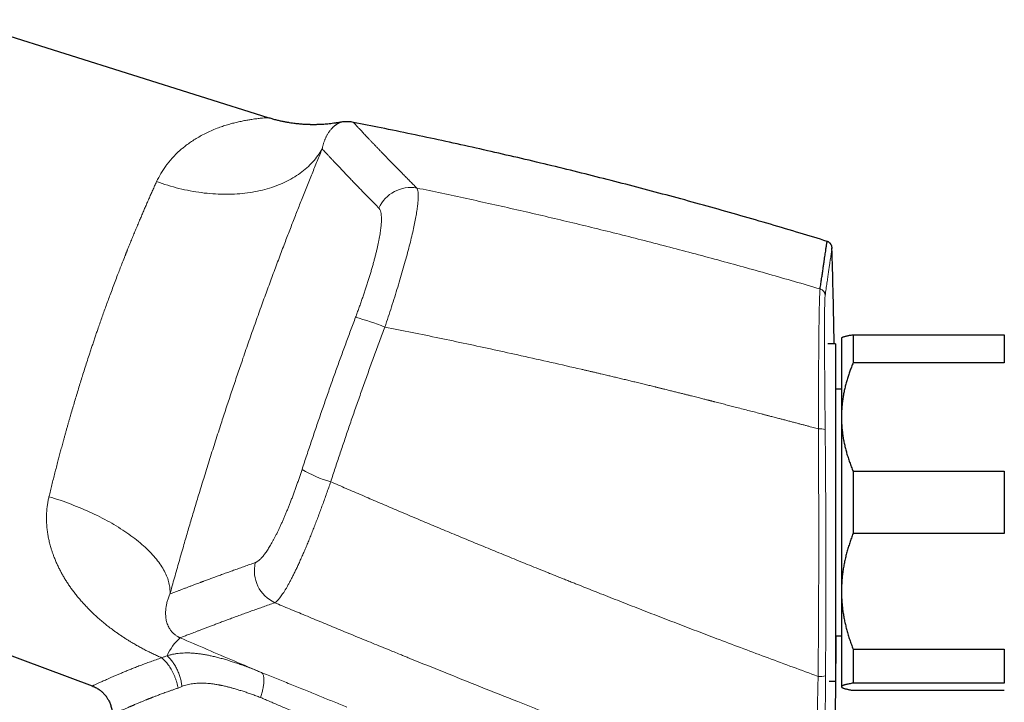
# Model space of a CAD drawing. Header units: millimetres. Extents: x 8 to 1269, y 12 to 684.
# Tile 8 of 51: x 315 to 400, y 617 to 675. Entities that reach past the tile are written whole.
import ezdxf

# ---------------------------------------------------------------- set-up
doc = ezdxf.new("R2010")
doc.units = ezdxf.units.MM

msp = doc.modelspace()

# ---------------------------------------------------------------- linework, layer by layer
at = {"color": 7, "linetype": 'Continuous', "lineweight": 30}
for p, q in [((336.379, 666.854), (309.657, 675.279)), ((385.697, 647.938), (385.673, 647.915)), ((385.673, 647.915), (385.673, 641.119)), ((386.673, 648.199), (386.673, 645.78)), ((386.673, 648.199), (399.673, 648.199)), ((399.673, 648.199), (399.673, 645.78)), ((385.173, 647.415), (384.488, 647.415)), ((385.173, 647.415), (384.488, 647.415)), ((385.173, 647.415), (385.173, 618.415)), ((399.673, 645.78), (386.673, 645.78)), ((385.673, 643.515), (385.173, 643.515)), ((385.673, 641.119), (385.673, 626.142)), ((386.673, 636.458), (386.673, 631.11)), ((386.673, 636.458), (399.673, 636.458)), ((399.673, 636.458), (399.673, 631.11)), ((399.673, 631.11), (386.673, 631.11)), ((293.507, 628.379), (321.263, 618.001)), ((385.673, 626.142), (385.673, 617.938)), ((385.173, 622.315), (385.673, 622.315)), ((386.673, 621.174), (399.673, 621.174)), ((386.673, 621.174), (386.673, 618.244)), ((399.673, 621.174), (399.673, 618.244)), ((384.625, 618.415), (385.173, 618.415)), ((384.625, 618.415), (385.173, 618.415)), ((385.673, 617.938), (385.673, 617.915)), ((399.673, 618.244), (386.673, 618.244)), ((385.673, 617.915), (385.697, 617.891)), ((386.673, 617.631), (399.673, 617.631))]:
    msp.add_line(p, q, dxfattribs=at)
at = {"color": 252, "linetype": 'Continuous', "lineweight": 0}
msp.add_line((328.641, 617.82), (328.976, 617.969), dxfattribs=at)
at = {"color": 252, "linetype": 'Continuous', "lineweight": 0, "flags": 128}
for points in [[(326.795, 661.36), (327.033, 661.275), (327.272, 661.194), (327.512, 661.116), (327.752, 661.041), (327.993, 660.97), (328.234, 660.902), (328.476, 660.837), (328.718, 660.775), (328.961, 660.718), (329.203, 660.663), (329.446, 660.612), (329.689, 660.565), (329.931, 660.521), (330.173, 660.48), (330.415, 660.443), (330.657, 660.41), (330.898, 660.38), (331.138, 660.354), (331.378, 660.331), (331.617, 660.312), (331.855, 660.297), (332.092, 660.285), (332.329, 660.277), (332.564, 660.272), (332.797, 660.271), (333.03, 660.273), (333.261, 660.28), (333.491, 660.29), (333.719, 660.303), (333.945, 660.32), (334.17, 660.341), (334.393, 660.365), (334.614, 660.393), (334.832, 660.424), (335.049, 660.459), (335.264, 660.497), (335.476, 660.539), (335.687, 660.585), (335.894, 660.634), (336.1, 660.686), (336.302, 660.742), (336.502, 660.802), (336.7, 660.865), (336.894, 660.931), (337.086, 661), (337.275, 661.073), (337.461, 661.149), (337.643, 661.229), (337.823, 661.312), (337.999, 661.398), (338.172, 661.487), (338.342, 661.579), (338.508, 661.675), (338.671, 661.773), (338.831, 661.875), (338.986, 661.979), (339.138, 662.087), (339.287, 662.197), (339.431, 662.311), (339.572, 662.427), (339.709, 662.546), (339.842, 662.668), (339.971, 662.792), (340.096, 662.919), (340.217, 663.049), (340.334, 663.181), (340.447, 663.316), (340.555, 663.453), (340.659, 663.593), (340.759, 663.735), (340.855, 663.879), (340.946, 664.026), (341.033, 664.175)], [(317.544, 634.272), (317.787, 634.197), (318.03, 634.121), (318.271, 634.042), (318.511, 633.962), (318.75, 633.88), (318.987, 633.795), (319.223, 633.709), (319.458, 633.621), (319.691, 633.531), (319.922, 633.439), (320.152, 633.346), (320.38, 633.251), (320.605, 633.154), (320.829, 633.055), (321.051, 632.955), (321.27, 632.853), (321.487, 632.75), (321.702, 632.645), (321.914, 632.539), (322.124, 632.431), (322.331, 632.322), (322.536, 632.212), (322.738, 632.1), (322.936, 631.988), (323.132, 631.874), (323.325, 631.758), (323.515, 631.642), (323.702, 631.525), (323.885, 631.406), (324.066, 631.287), (324.242, 631.166), (324.416, 631.045), (324.586, 630.923), (324.752, 630.8), (324.915, 630.676), (325.074, 630.552), (325.229, 630.427), (325.381, 630.302), (325.529, 630.175), (325.672, 630.049), (325.812, 629.922), (325.948, 629.794), (326.079, 629.666), (326.207, 629.538), (326.33, 629.41), (326.449, 629.281), (326.564, 629.152), (326.675, 629.023), (326.781, 628.894), (326.883, 628.765), (326.98, 628.636), (327.073, 628.507), (327.161, 628.378), (327.245, 628.25), (327.324, 628.122), (327.399, 627.993), (327.469, 627.866), (327.534, 627.738), (327.595, 627.611), (327.651, 627.485), (327.702, 627.359), (327.748, 627.234), (327.79, 627.109), (327.827, 626.985), (327.859, 626.862), (327.886, 626.739), (327.908, 626.617), (327.926, 626.496), (327.939, 626.376), (327.947, 626.257), (327.95, 626.139), (327.948, 626.022), (327.941, 625.906)]]:
    msp.add_lwpolyline(points, dxfattribs=at)
at = {"color": 252, "linetype": 'Continuous', "lineweight": 0}
for centre, radius, start, end in [((348.65, 657.822), 3.03, 80.18764, 155.32562), ((383.671, 651.557), 0.599, 1.53547, 73.83042), ((336.189, 622.797), 27.998, 68.57076, 74.00639), ((383.84, 638.598), 1.52, 73.42029, 95.82216), ((344.522, 645.362), 10.187, 239.16553, 254.28977), ((338.254, 627.922), 3.055, 167.01199, 244.82763), ((331.625, 618.93), 4.267, 131.14528, 156.94613), ((383.84, 620.373), 1.557, 263.53525, 287.26984)]:
    msp.add_arc(centre, radius, start, end, dxfattribs=at)
for points, knots in [([(336.379, 666.854), (336.371, 666.854), (336.356, 666.854), (336.236, 666.848), (336.045, 666.836), (335.775, 666.811), (335.426, 666.772), (335.035, 666.72), (334.637, 666.657), (334.254, 666.585), (333.851, 666.499), (333.425, 666.402), (332.996, 666.284), (332.561, 666.148), (332.095, 665.984), (331.607, 665.789), (331.113, 665.563), (330.648, 665.325), (330.214, 665.076), (329.812, 664.822), (329.443, 664.564), (329.128, 664.322), (328.859, 664.095), (328.626, 663.885), (328.403, 663.668), (328.19, 663.446), (327.987, 663.218), (327.795, 662.985), (327.51, 662.614), (327.157, 662.092), (326.914, 661.6), (326.795, 661.36)], [0, 0, 0, 0, 0.035379, 0.072827, 0.112437, 0.154396, 0.198862, 0.245966, 0.282217, 0.318535, 0.354933, 0.391453, 0.427989, 0.464475, 0.500911, 0.544046, 0.584869, 0.623388, 0.659614, 0.693556, 0.725229, 0.754647, 0.776484, 0.797907, 0.818923, 0.83954, 0.859767, 0.879613, 0.899088, 0.950797, 1, 1, 1, 1]), ([(342.605, 666.46), (342.605, 666.46), (342.604, 666.46), (342.595, 666.456), (342.582, 666.451), (342.563, 666.443), (342.539, 666.432), (342.513, 666.42), (342.485, 666.406), (342.465, 666.396), (342.451, 666.389), (342.444, 666.385), (342.437, 666.382), (342.43, 666.378), (342.423, 666.374), (342.416, 666.37), (342.398, 666.36), (342.367, 666.343), (342.323, 666.316), (342.276, 666.287), (342.228, 666.254), (342.178, 666.218), (342.124, 666.177), (342.073, 666.135), (342.023, 666.092), (341.977, 666.05), (341.931, 666.005), (341.885, 665.957), (341.83, 665.898), (341.766, 665.824), (341.694, 665.734), (341.622, 665.636), (341.553, 665.533), (341.506, 665.455), (341.479, 665.408), (341.472, 665.396), (341.464, 665.383), (341.457, 665.37), (341.449, 665.356), (341.441, 665.34), (341.417, 665.297), (341.38, 665.225), (341.332, 665.124), (341.287, 665.023), (341.246, 664.923), (341.208, 664.821), (341.172, 664.717), (341.139, 664.611), (341.108, 664.504), (341.08, 664.396), (341.055, 664.287), (341.04, 664.212), (341.032, 664.175)], [0, 0, 0, 0, 0.0274611, 0.0554138, 0.0838377, 0.1127349, 0.1421073, 0.1719569, 0.1943295, 0.2169646, 0.222082, 0.2272128, 0.2323569, 0.2375142, 0.2426848, 0.2478687, 0.2526506, 0.2810795, 0.3100524, 0.3368645, 0.3641278, 0.3918433, 0.4200116, 0.4486334, 0.4714405, 0.4945282, 0.5173296, 0.5398313, 0.5621517, 0.5972877, 0.6319651, 0.6661839, 0.6999441, 0.7327694, 0.7364261, 0.7400771, 0.7437225, 0.7473623, 0.751204, 0.755569, 0.7599168, 0.7867024, 0.8128182, 0.8359784, 0.858585, 0.8806377, 0.9021365, 0.9230813, 0.9431127, 0.9626097, 0.9815721, 1, 1, 1, 1]), ([(343.718, 666.452), (343.718, 666.451), (343.719, 666.45), (343.733, 666.435), (343.757, 666.408), (343.792, 666.371), (343.836, 666.322), (343.891, 666.263), (343.956, 666.192), (344.031, 666.111), (344.116, 666.019), (344.211, 665.918), (344.315, 665.806), (344.429, 665.684), (344.553, 665.551), (344.689, 665.406), (344.837, 665.25), (344.995, 665.083), (345.163, 664.905), (345.343, 664.717), (345.532, 664.519), (345.724, 664.318), (345.917, 664.117), (346.11, 663.917), (346.311, 663.709), (346.52, 663.494), (346.737, 663.27), (346.963, 663.039), (347.196, 662.8), (347.442, 662.549), (347.702, 662.285), (347.975, 662.008), (348.257, 661.722), (348.55, 661.427), (348.852, 661.123), (349.062, 660.913), (349.167, 660.808)], [0, 0, 0, 0, 0.027135, 0.0581, 0.089068, 0.12004, 0.150947, 0.181856, 0.212767, 0.24368, 0.274595, 0.304959, 0.335325, 0.365692, 0.396061, 0.427051, 0.458042, 0.489034, 0.519984, 0.550918, 0.581859, 0.612808, 0.639894, 0.666984, 0.694078, 0.721176, 0.748277, 0.775232, 0.802218, 0.829246, 0.857603, 0.886003, 0.914444, 0.942925, 0.971444, 1, 1, 1, 1]), ([(341.033, 664.175), (340.962, 664.002), (340.819, 663.657), (340.601, 663.127), (340.381, 662.589), (340.159, 662.043), (339.935, 661.488), (339.709, 660.924), (339.48, 660.352), (339.257, 659.791), (339.04, 659.241), (338.83, 658.705), (338.617, 658.162), (338.404, 657.612), (338.188, 657.055), (337.972, 656.491), (337.745, 655.897), (337.508, 655.274), (337.262, 654.621), (337.016, 653.963), (336.769, 653.299), (336.521, 652.629), (336.274, 651.954), (336.025, 651.272), (335.772, 650.574), (335.516, 649.859), (335.255, 649.13), (334.996, 648.396), (334.737, 647.659), (334.479, 646.918), (334.233, 646.209), (334.001, 645.533), (333.782, 644.891), (333.564, 644.247), (333.346, 643.601), (333.131, 642.958), (332.918, 642.317), (332.707, 641.677), (332.497, 641.037), (332.275, 640.357), (332.042, 639.637), (331.799, 638.876), (331.557, 638.117), (331.318, 637.359), (331.081, 636.601), (330.858, 635.881), (330.647, 635.198), (330.45, 634.553), (330.256, 633.912), (330.063, 633.273), (329.874, 632.641), (329.688, 632.016), (329.506, 631.398), (329.325, 630.781), (329.135, 630.127), (328.936, 629.437), (328.729, 628.716), (328.527, 628.002), (328.328, 627.296), (328.132, 626.596), (328.005, 626.136), (327.941, 625.906)], [0, 0, 0, 0, 0.017696, 0.035324, 0.052891, 0.070408, 0.08788, 0.105318, 0.122729, 0.140122, 0.155732, 0.171339, 0.186951, 0.202573, 0.218211, 0.233871, 0.249559, 0.267136, 0.284671, 0.302175, 0.319654, 0.337118, 0.354576, 0.372035, 0.389558, 0.407887, 0.426184, 0.444457, 0.462716, 0.480971, 0.499231, 0.514875, 0.53051, 0.546143, 0.561781, 0.577428, 0.592811, 0.608215, 0.623646, 0.639052, 0.657371, 0.675679, 0.693983, 0.712294, 0.73062, 0.74897, 0.764728, 0.780462, 0.796176, 0.811878, 0.827571, 0.842983, 0.858398, 0.873822, 0.889387, 0.90788, 0.926338, 0.94477, 0.963184, 0.981591, 1, 1, 1, 1]), ([(341.032, 664.175), (341.075, 664.129), (341.16, 664.036), (341.305, 663.879), (341.462, 663.709), (341.633, 663.525), (341.817, 663.328), (342.011, 663.121), (342.214, 662.905), (342.426, 662.681), (342.649, 662.445), (342.884, 662.197), (343.132, 661.937), (343.392, 661.665), (343.664, 661.381), (343.949, 661.085), (344.247, 660.777), (344.554, 660.46), (344.873, 660.133), (345.201, 659.796), (345.541, 659.449), (345.778, 659.207), (345.897, 659.087)], [0, 0, 0, 0, 0.052271, 0.104545, 0.15682, 0.209097, 0.261374, 0.313652, 0.362943, 0.412232, 0.461521, 0.510808, 0.560094, 0.609377, 0.658657, 0.707935, 0.757209, 0.80648, 0.854866, 0.903249, 0.951627, 1, 1, 1, 1]), ([(326.795, 661.36), (326.739, 661.237), (326.629, 660.994), (326.462, 660.622), (326.296, 660.249), (326.131, 659.876), (325.968, 659.505), (325.808, 659.135), (325.65, 658.769), (325.494, 658.404), (325.329, 658.018), (325.158, 657.61), (324.979, 657.182), (324.803, 656.758), (324.63, 656.338), (324.461, 655.922), (324.338, 655.616), (324.26, 655.422), (324.226, 655.338), (324.192, 655.253), (324.159, 655.168), (324.125, 655.083), (324.091, 654.999), (324.057, 654.914), (323.965, 654.681), (323.822, 654.317), (323.629, 653.821), (323.433, 653.314), (323.228, 652.777), (323.015, 652.21), (322.812, 651.664), (322.619, 651.14), (322.436, 650.639), (322.257, 650.139), (322.08, 649.642), (321.906, 649.148), (321.75, 648.698), (321.61, 648.291), (321.485, 647.925), (321.361, 647.556), (321.237, 647.186), (321.114, 646.813), (320.967, 646.366), (320.797, 645.843), (320.606, 645.245), (320.422, 644.663), (320.247, 644.1), (320.079, 643.555), (319.913, 643.007), (319.748, 642.457), (319.584, 641.904), (319.449, 641.442), (319.342, 641.071), (319.261, 640.791), (319.181, 640.51), (319.101, 640.228), (319.022, 639.946), (318.943, 639.663), (318.864, 639.379), (318.771, 639.041), (318.664, 638.648), (318.543, 638.201), (318.426, 637.761), (318.304, 637.3), (318.179, 636.819), (318.048, 636.31), (317.919, 635.8), (317.792, 635.29), (317.666, 634.779), (317.585, 634.441), (317.544, 634.272)], [0, 0, 0, 0, 0.0177283, 0.0351838, 0.0523665, 0.0692766, 0.0859141, 0.1019892, 0.1178015, 0.1333511, 0.148638, 0.1664942, 0.1839783, 0.2010906, 0.217831, 0.2341997, 0.2501969, 0.2534688, 0.2567354, 0.2599967, 0.2632528, 0.2665036, 0.2697492, 0.2729895, 0.2762245, 0.2964381, 0.3143106, 0.3320179, 0.3528826, 0.3735137, 0.3939115, 0.4119271, 0.4297572, 0.447402, 0.4648619, 0.4821371, 0.4992278, 0.5118169, 0.524457, 0.5371481, 0.5498903, 0.5626838, 0.5755286, 0.5958171, 0.6162331, 0.6367769, 0.6552282, 0.6737819, 0.6924385, 0.7111982, 0.7300612, 0.7490279, 0.7586211, 0.7682527, 0.7779227, 0.7876311, 0.7973779, 0.8071632, 0.8169871, 0.8268495, 0.8424254, 0.8580966, 0.8738634, 0.8889317, 0.9070053, 0.9252537, 0.9436772, 0.962276, 0.9810502, 1, 1, 1, 1]), ([(349.167, 660.808), (349.19, 660.764), (349.236, 660.675), (349.275, 660.466), (349.294, 660.204), (349.288, 659.884), (349.26, 659.509), (349.209, 659.08), (349.135, 658.598), (349.038, 658.064), (348.919, 657.48), (348.777, 656.849), (348.613, 656.172), (348.43, 655.456), (348.228, 654.706), (348.009, 653.927), (347.775, 653.122), (347.526, 652.295), (347.265, 651.452), (346.992, 650.595), (346.71, 649.73), (346.515, 649.15), (346.418, 648.86)], [0, 0, 0, 0, 0.049751, 0.099486, 0.149223, 0.198975, 0.248758, 0.298587, 0.348485, 0.398483, 0.448626, 0.49897, 0.54937, 0.599662, 0.649882, 0.700047, 0.750166, 0.800237, 0.850256, 0.900222, 0.950133, 1, 1, 1, 1]), ([(349.167, 660.808), (349.882, 660.659), (351.313, 660.362), (353.461, 659.9), (355.614, 659.427), (357.772, 658.941), (359.92, 658.445), (362.06, 657.94), (364.191, 657.426), (366.326, 656.898), (368.479, 656.355), (370.65, 655.795), (372.84, 655.218), (375.033, 654.628), (377.23, 654.025), (379.43, 653.408), (381.634, 652.778), (383.102, 652.348), (383.837, 652.132)], [0, 0, 0, 0, 0.061382, 0.12294, 0.184677, 0.246591, 0.308684, 0.369841, 0.431172, 0.492676, 0.554354, 0.61747, 0.680768, 0.744248, 0.80791, 0.871756, 0.935786, 1, 1, 1, 1]), ([(343.903, 649.712), (343.95, 649.838), (344.045, 650.09), (344.183, 650.468), (344.318, 650.846), (344.45, 651.222), (344.578, 651.593), (344.701, 651.959), (344.819, 652.318), (344.934, 652.674), (345.045, 653.028), (345.152, 653.379), (345.256, 653.726), (345.354, 654.066), (345.447, 654.4), (345.535, 654.725), (345.617, 655.041), (345.693, 655.346), (345.763, 655.642), (345.827, 655.929), (345.886, 656.209), (345.938, 656.479), (345.985, 656.738), (346.025, 656.986), (346.058, 657.221), (346.084, 657.441), (346.104, 657.648), (346.117, 657.844), (346.125, 658.028), (346.125, 658.2), (346.12, 658.36), (346.107, 658.506), (346.088, 658.639), (346.063, 658.758), (346.031, 658.862), (345.993, 658.952), (345.949, 659.028), (345.914, 659.067), (345.897, 659.087)], [0, 0, 0, 0, 0.0280865, 0.0561591, 0.084264, 0.1124474, 0.1405918, 0.1680809, 0.1955454, 0.2230284, 0.250573, 0.2786321, 0.3065989, 0.3345198, 0.3624419, 0.3905408, 0.4181602, 0.4456861, 0.4731658, 0.5006473, 0.5285978, 0.5565382, 0.584518, 0.6125865, 0.6405701, 0.667881, 0.6952029, 0.7225796, 0.7500543, 0.7779545, 0.8058206, 0.8336969, 0.8616274, 0.8897023, 0.9172881, 0.9448386, 0.9723954, 1, 1, 1, 1]), ([(384.269, 651.573), (384.296, 651.761), (384.351, 652.135), (384.425, 652.646), (384.494, 653.12), (384.557, 653.553), (384.614, 653.946), (384.665, 654.299), (384.711, 654.612), (384.749, 654.873), (384.78, 655.089), (384.806, 655.265), (384.827, 655.409), (384.842, 655.518), (384.854, 655.596), (384.861, 655.644), (384.864, 655.664), (384.865, 655.67), (384.865, 655.671), (384.865, 655.672), (384.865, 655.672), (384.865, 655.672), (384.865, 655.672), (384.865, 655.672), (384.865, 655.672), (384.865, 655.672), (384.865, 655.672), (384.865, 655.672)], [0, 0, 0, 0, 0.06995, 0.139901, 0.209852, 0.279803, 0.349755, 0.419706, 0.489658, 0.559611, 0.621169, 0.682727, 0.744286, 0.805844, 0.860015, 0.914187, 0.961858, 0.982833, 0.992062, 0.996123, 0.996654, 0.997186, 0.997718, 0.99825, 0.998781, 0.999313, 1, 1, 1, 1]), ([(383.685, 640.11), (383.686, 640.361), (383.688, 640.863), (383.69, 641.607), (383.693, 642.342), (383.696, 643.065), (383.699, 643.775), (383.703, 644.47), (383.707, 645.147), (383.711, 645.805), (383.716, 646.442), (383.72, 647.056), (383.726, 647.646), (383.731, 648.182), (383.737, 648.666), (383.742, 649.1), (383.748, 649.51), (383.754, 649.894), (383.761, 650.252), (383.768, 650.582), (383.775, 650.884), (383.783, 651.157), (383.791, 651.4), (383.8, 651.612), (383.808, 651.793), (383.818, 651.941), (383.827, 652.059), (383.834, 652.108), (383.837, 652.132)], [0, 0, 0, 0, 0.041799, 0.083521, 0.12518, 0.166789, 0.208358, 0.2499, 0.291427, 0.332953, 0.374495, 0.416073, 0.457711, 0.499439, 0.535239, 0.571014, 0.606769, 0.642508, 0.678235, 0.713951, 0.74966, 0.785366, 0.821074, 0.856791, 0.892527, 0.928295, 0.964112, 1, 1, 1, 1]), ([(384.273, 640.054), (384.272, 640.216), (384.269, 640.54), (384.264, 641.022), (384.259, 641.5), (384.255, 641.975), (384.251, 642.441), (384.247, 642.9), (384.243, 643.35), (384.24, 643.794), (384.236, 644.234), (384.233, 644.67), (384.23, 645.099), (384.227, 645.52), (384.225, 645.932), (384.223, 646.299), (384.221, 646.622), (384.22, 646.905), (384.219, 647.211), (384.218, 647.472), (384.218, 647.644), (384.217, 647.704), (384.217, 647.719), (384.217, 647.734), (384.217, 647.749), (384.217, 647.764), (384.217, 647.779), (384.217, 647.793), (384.217, 647.814), (384.217, 647.844), (384.217, 647.886), (384.217, 647.937), (384.217, 648.001), (384.217, 648.081), (384.217, 648.178), (384.216, 648.287), (384.216, 648.407), (384.216, 648.538), (384.216, 648.678), (384.216, 648.794), (384.217, 648.884), (384.217, 648.945), (384.217, 649.007), (384.217, 649.07), (384.217, 649.135), (384.217, 649.198), (384.217, 649.255), (384.218, 649.338), (384.218, 649.445), (384.219, 649.582), (384.22, 649.716), (384.22, 649.846), (384.221, 649.966), (384.222, 650.072), (384.223, 650.167), (384.224, 650.231), (384.224, 650.273), (384.225, 650.293), (384.225, 650.313), (384.225, 650.333), (384.225, 650.353), (384.226, 650.426), (384.228, 650.548), (384.231, 650.71), (384.234, 650.86), (384.237, 650.998), (384.241, 651.122), (384.245, 651.231), (384.249, 651.326), (384.254, 651.407), (384.259, 651.475), (384.264, 651.532), (384.267, 651.56), (384.269, 651.573)], [0, 0, 0, 0, 0.028163, 0.056287, 0.084378, 0.112439, 0.140474, 0.167987, 0.19548, 0.222957, 0.250421, 0.278349, 0.30627, 0.334189, 0.362111, 0.390042, 0.410534, 0.431037, 0.451554, 0.478663, 0.490604, 0.491777, 0.49295, 0.494124, 0.495297, 0.496471, 0.497644, 0.498818, 0.499992, 0.502652, 0.506002, 0.51004, 0.514766, 0.521667, 0.529649, 0.538713, 0.548858, 0.560082, 0.572386, 0.585769, 0.591208, 0.596808, 0.602567, 0.608486, 0.614565, 0.620803, 0.626574, 0.631117, 0.645071, 0.658536, 0.673242, 0.687317, 0.700762, 0.713575, 0.72433, 0.734598, 0.737206, 0.739781, 0.742323, 0.744831, 0.747306, 0.749747, 0.773082, 0.796414, 0.819743, 0.843073, 0.866407, 0.889747, 0.911762, 0.93379, 0.955836, 0.977904, 1, 1, 1, 1]), ([(339.301, 636.615), (339.435, 637.025), (339.704, 637.843), (340.114, 639.07), (340.529, 640.296), (340.949, 641.521), (341.375, 642.745), (341.797, 643.945), (342.215, 645.12), (342.63, 646.27), (343.05, 647.419), (343.474, 648.567), (343.76, 649.33), (343.903, 649.712)], [0, 0, 0, 0, 0.093409, 0.186776, 0.280108, 0.373416, 0.46671, 0.559998, 0.647958, 0.735931, 0.823923, 0.911944, 1, 1, 1, 1]), ([(346.418, 648.86), (346.264, 648.449), (345.958, 647.626), (345.504, 646.389), (345.054, 645.151), (344.61, 643.911), (344.172, 642.67), (343.746, 641.451), (343.334, 640.255), (342.934, 639.082), (342.539, 637.907), (342.149, 636.732), (341.892, 635.948), (341.764, 635.556)], [0, 0, 0, 0, 0.09339, 0.186739, 0.280057, 0.373355, 0.466642, 0.559929, 0.647894, 0.735875, 0.823881, 0.91192, 1, 1, 1, 1]), ([(346.418, 648.86), (347.2, 648.704), (348.765, 648.39), (351.112, 647.908), (353.457, 647.415), (355.802, 646.912), (358.225, 646.381), (360.725, 645.821), (362.537, 645.406), (363.584, 645.163), (363.867, 645.097), (364.151, 645.031), (364.434, 644.965), (364.717, 644.899), (364.988, 644.835), (365.242, 644.776), (365.526, 644.709), (365.86, 644.63), (366.255, 644.536), (366.668, 644.437), (367.085, 644.337), (367.505, 644.236), (367.927, 644.135), (368.364, 644.029), (368.797, 643.923), (369.225, 643.819), (369.53, 643.744), (369.733, 643.694), (369.833, 643.67), (369.944, 643.642), (370.058, 643.614), (370.171, 643.586), (370.282, 643.559), (370.392, 643.532), (370.592, 643.482), (370.877, 643.412), (371.24, 643.322), (371.584, 643.236), (371.91, 643.155), (372.215, 643.078), (372.5, 643.007), (372.765, 642.94), (373.012, 642.878), (373.242, 642.82), (373.455, 642.766), (373.651, 642.717), (373.828, 642.672), (373.986, 642.632), (374.115, 642.599), (374.218, 642.573), (374.299, 642.552), (374.356, 642.538), (374.396, 642.527), (374.437, 642.517), (374.493, 642.503), (374.564, 642.485), (374.634, 642.467), (374.704, 642.449), (374.913, 642.396), (375.258, 642.307), (375.736, 642.185), (376.201, 642.066), (376.695, 641.939), (377.215, 641.805), (377.758, 641.664), (378.282, 641.528), (378.674, 641.426), (378.935, 641.358), (379.06, 641.325), (379.173, 641.296), (379.283, 641.267), (379.402, 641.236), (379.542, 641.2), (379.701, 641.158), (379.883, 641.111), (380.08, 641.059), (380.263, 641.011), (380.43, 640.967), (380.578, 640.929), (380.732, 640.888), (380.892, 640.846), (381.058, 640.803), (381.228, 640.758), (381.394, 640.714), (381.606, 640.658), (381.859, 640.592), (382.155, 640.514), (382.441, 640.438), (382.718, 640.365), (382.984, 640.295), (383.233, 640.229), (383.465, 640.168), (383.614, 640.129), (383.685, 640.11)], [0, 0, 0, 0, 0.062658, 0.125333, 0.188024, 0.250733, 0.313459, 0.38248, 0.451525, 0.459121, 0.466718, 0.474315, 0.481912, 0.48951, 0.497108, 0.503723, 0.509899, 0.520005, 0.530601, 0.541688, 0.553266, 0.564192, 0.575522, 0.587257, 0.599394, 0.61041, 0.621738, 0.624, 0.626756, 0.62986, 0.632926, 0.635954, 0.638944, 0.641896, 0.64481, 0.655083, 0.664852, 0.674117, 0.682877, 0.691133, 0.69875, 0.705881, 0.712526, 0.718684, 0.724453, 0.729719, 0.734479, 0.738736, 0.742488, 0.744918, 0.747077, 0.748965, 0.74954, 0.75033, 0.752232, 0.754127, 0.756016, 0.757899, 0.759776, 0.772931, 0.78578, 0.798322, 0.810558, 0.825688, 0.84032, 0.854457, 0.868097, 0.872003, 0.875556, 0.878217, 0.881162, 0.884393, 0.887908, 0.892417, 0.897321, 0.902621, 0.908316, 0.912147, 0.916138, 0.920289, 0.9246, 0.929072, 0.933704, 0.93836, 0.942499, 0.950873, 0.958841, 0.966403, 0.974055, 0.981241, 0.98796, 0.994213, 1, 1, 1, 1]), ([(383.665, 618.827), (383.669, 619.271), (383.677, 620.16), (383.687, 621.495), (383.696, 622.829), (383.703, 624.164), (383.709, 625.491), (383.714, 626.81), (383.717, 628.121), (383.719, 629.432), (383.72, 630.753), (383.719, 632.082), (383.717, 633.42), (383.713, 634.758), (383.708, 636.096), (383.702, 637.434), (383.695, 638.773), (383.689, 639.664), (383.685, 640.11)], [0, 0, 0, 0, 0.062914, 0.12575, 0.188521, 0.251236, 0.313907, 0.375427, 0.436926, 0.498414, 0.559902, 0.622654, 0.685429, 0.748235, 0.811085, 0.873988, 0.936956, 1, 1, 1, 1]), ([(384.302, 618.887), (384.305, 619.329), (384.311, 620.213), (384.319, 621.54), (384.325, 622.868), (384.329, 624.195), (384.333, 625.515), (384.334, 626.827), (384.334, 628.131), (384.333, 629.435), (384.331, 630.748), (384.327, 632.07), (384.322, 633.401), (384.315, 634.732), (384.307, 636.063), (384.297, 637.394), (384.286, 638.724), (384.278, 639.611), (384.273, 640.054)], [0, 0, 0, 0, 0.062913, 0.125749, 0.188519, 0.251234, 0.313904, 0.375424, 0.436922, 0.498409, 0.559897, 0.62265, 0.685424, 0.748231, 0.811081, 0.873985, 0.936955, 1, 1, 1, 1]), ([(335.278, 628.609), (335.304, 628.619), (335.358, 628.64), (335.442, 628.688), (335.53, 628.749), (335.62, 628.822), (335.713, 628.907), (335.807, 629.005), (335.904, 629.113), (336.003, 629.233), (336.105, 629.367), (336.21, 629.512), (336.318, 629.671), (336.428, 629.841), (336.539, 630.023), (336.653, 630.216), (336.767, 630.419), (336.883, 630.632), (336.999, 630.855), (337.118, 631.089), (337.239, 631.334), (337.361, 631.591), (337.484, 631.858), (337.608, 632.133), (337.731, 632.414), (337.854, 632.701), (337.975, 632.993), (338.097, 633.293), (338.22, 633.6), (338.343, 633.916), (338.467, 634.24), (338.589, 634.569), (338.712, 634.903), (338.833, 635.241), (338.952, 635.581), (339.07, 635.923), (339.186, 636.267), (339.263, 636.499), (339.301, 636.615)], [0, 0, 0, 0, 0.028147, 0.056242, 0.084324, 0.112432, 0.140532, 0.168027, 0.195471, 0.2229, 0.25035, 0.278398, 0.306355, 0.334259, 0.362149, 0.390221, 0.417853, 0.445414, 0.472941, 0.500475, 0.528555, 0.556589, 0.584618, 0.612683, 0.640686, 0.668054, 0.695402, 0.722768, 0.750188, 0.77809, 0.80595, 0.833806, 0.861697, 0.889725, 0.917287, 0.944828, 0.972386, 1, 1, 1, 1]), ([(336.955, 625.158), (336.984, 625.177), (337.042, 625.215), (337.137, 625.297), (337.237, 625.399), (337.343, 625.52), (337.454, 625.661), (337.57, 625.822), (337.691, 626.001), (337.817, 626.2), (337.948, 626.418), (338.084, 626.654), (338.224, 626.908), (338.368, 627.181), (338.517, 627.472), (338.67, 627.781), (338.826, 628.107), (338.986, 628.45), (339.15, 628.81), (339.316, 629.184), (339.484, 629.572), (339.654, 629.972), (339.826, 630.386), (339.999, 630.81), (340.174, 631.246), (340.349, 631.693), (340.526, 632.148), (340.703, 632.613), (340.88, 633.087), (341.058, 633.568), (341.235, 634.056), (341.412, 634.551), (341.589, 635.051), (341.705, 635.388), (341.764, 635.556)], [0, 0, 0, 0, 0.03103, 0.062059, 0.093091, 0.12413, 0.155179, 0.186241, 0.21732, 0.24842, 0.279544, 0.310698, 0.341887, 0.373119, 0.404403, 0.435747, 0.467165, 0.498669, 0.530181, 0.56162, 0.592999, 0.62433, 0.655623, 0.686887, 0.718133, 0.749369, 0.780604, 0.811847, 0.843106, 0.874391, 0.905712, 0.937079, 0.968504, 1, 1, 1, 1]), ([(341.764, 635.556), (342.209, 635.363), (343.105, 634.974), (344.46, 634.389), (345.834, 633.8), (347.227, 633.206), (348.63, 632.611), (350.044, 632.016), (351.468, 631.419), (352.91, 630.819), (354.37, 630.214), (355.849, 629.606), (357.346, 628.994), (358.862, 628.378), (360.009, 627.915), (360.78, 627.605), (361.169, 627.448), (361.56, 627.292), (361.953, 627.135), (362.339, 626.98), (362.708, 626.833), (363.582, 626.485), (364.883, 625.969), (366.629, 625.281), (368.306, 624.626), (370, 623.968), (371.712, 623.308), (373.442, 622.646), (375.295, 621.941), (377.274, 621.195), (379.382, 620.406), (381.514, 619.616), (382.945, 619.09), (383.665, 618.827)], [0, 0, 0, 0, 0.0323252, 0.0650755, 0.0982503, 0.1318492, 0.1658716, 0.199698, 0.2339318, 0.2685723, 0.3036192, 0.3390717, 0.3749293, 0.4111914, 0.4478575, 0.4571399, 0.4664478, 0.4757811, 0.48514, 0.4945243, 0.503418, 0.5116124, 0.5569905, 0.5964735, 0.6363425, 0.6765968, 0.7172355, 0.7582581, 0.7996637, 0.8489541, 0.8987743, 0.9491234, 1, 1, 1, 1]), ([(327.237, 620.427), (327.115, 620.479), (326.87, 620.586), (326.507, 620.753), (326.146, 620.928), (325.788, 621.109), (325.432, 621.298), (325.083, 621.492), (324.765, 621.676), (324.48, 621.848), (324.221, 622.009), (323.964, 622.174), (323.71, 622.343), (323.458, 622.516), (323.209, 622.693), (322.927, 622.9), (322.614, 623.14), (322.273, 623.413), (321.94, 623.694), (321.614, 623.983), (321.298, 624.279), (320.998, 624.573), (320.716, 624.865), (320.448, 625.155), (320.189, 625.452), (319.939, 625.754), (319.704, 626.053), (319.485, 626.348), (319.281, 626.637), (319.087, 626.929), (318.902, 627.224), (318.726, 627.522), (318.558, 627.826), (318.396, 628.139), (318.242, 628.461), (318.098, 628.788), (317.992, 629.051), (317.919, 629.248), (317.872, 629.378), (317.827, 629.508), (317.784, 629.638), (317.743, 629.769), (317.676, 629.989), (317.592, 630.3), (317.502, 630.701), (317.446, 631.015), (317.413, 631.239), (317.395, 631.374), (317.379, 631.509), (317.366, 631.643), (317.354, 631.777), (317.345, 631.912), (317.333, 632.128), (317.326, 632.425), (317.335, 632.802), (317.36, 633.175), (317.404, 633.545), (317.463, 633.91), (317.517, 634.151), (317.544, 634.272)], [0, 0, 0, 0, 0.019731, 0.039544, 0.059461, 0.0795, 0.099683, 0.120028, 0.139868, 0.155359, 0.170923, 0.186567, 0.202297, 0.218123, 0.234051, 0.250087, 0.273127, 0.296286, 0.319584, 0.343039, 0.36667, 0.390002, 0.411801, 0.433639, 0.455532, 0.477491, 0.49953, 0.51966, 0.539691, 0.559633, 0.579495, 0.599288, 0.619023, 0.639264, 0.660065, 0.680688, 0.701145, 0.70914, 0.717113, 0.725065, 0.732995, 0.740906, 0.748798, 0.772866, 0.796596, 0.820017, 0.82784, 0.835633, 0.843396, 0.851131, 0.85884, 0.866522, 0.874181, 0.895828, 0.917161, 0.93821, 0.95901, 0.979595, 1, 1, 1, 1]), ([(327.941, 625.906), (328.007, 625.932), (328.139, 625.983), (328.355, 626.066), (328.584, 626.154), (328.827, 626.247), (329.084, 626.345), (329.345, 626.445), (329.608, 626.544), (329.871, 626.643), (330.114, 626.735), (330.333, 626.817), (330.476, 626.871), (330.57, 626.906), (330.615, 626.922), (330.659, 626.939), (330.704, 626.956), (330.749, 626.972), (330.794, 626.989), (330.935, 627.042), (331.178, 627.132), (331.534, 627.263), (331.903, 627.399), (332.288, 627.54), (332.689, 627.686), (333.096, 627.833), (333.51, 627.982), (333.93, 628.132), (334.365, 628.287), (334.813, 628.445), (335.122, 628.554), (335.278, 628.609)], [0, 0, 0, 0, 0.045826, 0.091819, 0.137981, 0.184315, 0.230822, 0.277504, 0.318731, 0.360097, 0.401603, 0.429074, 0.456608, 0.462798, 0.468991, 0.475187, 0.481386, 0.487588, 0.493794, 0.500002, 0.545493, 0.59122, 0.637184, 0.68339, 0.729837, 0.776528, 0.820777, 0.865247, 0.90994, 0.954857, 1, 1, 1, 1]), ([(327.941, 625.906), (327.896, 625.797), (327.803, 625.575), (327.704, 625.255), (327.63, 624.938), (327.584, 624.627), (327.565, 624.323), (327.572, 624.028), (327.604, 623.767), (327.652, 623.54), (327.711, 623.344), (327.787, 623.154), (327.87, 622.992), (327.954, 622.857), (328.032, 622.749), (328.118, 622.645), (328.213, 622.545), (328.315, 622.452), (328.425, 622.366), (328.541, 622.287), (328.651, 622.223), (328.745, 622.175), (328.794, 622.154), (328.817, 622.143)], [0, 0, 0, 0, 0.073439, 0.15008, 0.229125, 0.309909, 0.392386, 0.475531, 0.558148, 0.617956, 0.676689, 0.73408, 0.789486, 0.822641, 0.854139, 0.883715, 0.91092, 0.93534, 0.955603, 0.972935, 0.987474, 0.993913, 1, 1, 1, 1]), ([(328.817, 622.143), (328.862, 622.16), (328.953, 622.196), (329.107, 622.256), (329.275, 622.321), (329.458, 622.392), (329.655, 622.468), (329.868, 622.551), (330.095, 622.638), (330.341, 622.732), (330.606, 622.834), (330.892, 622.943), (331.193, 623.057), (331.511, 623.177), (331.845, 623.303), (332.195, 623.434), (332.561, 623.57), (332.943, 623.712), (333.341, 623.859), (333.756, 624.01), (334.186, 624.167), (334.624, 624.326), (335.068, 624.487), (335.518, 624.648), (335.982, 624.814), (336.459, 624.983), (336.79, 625.1), (336.955, 625.158)], [0, 0, 0, 0, 0.039296, 0.07857, 0.117826, 0.157064, 0.196287, 0.235495, 0.274691, 0.313877, 0.354919, 0.395952, 0.43698, 0.478003, 0.519024, 0.560045, 0.601067, 0.642092, 0.683122, 0.724159, 0.765204, 0.80626, 0.84498, 0.883713, 0.92246, 0.961222, 1, 1, 1, 1]), ([(336.955, 625.158), (337.165, 625.07), (337.59, 624.892), (338.237, 624.622), (338.902, 624.345), (339.585, 624.061), (340.286, 623.77), (340.991, 623.478), (341.698, 623.185), (342.408, 622.892), (343.134, 622.593), (343.876, 622.288), (344.617, 621.984), (345.355, 621.682), (346.091, 621.381), (346.754, 621.111), (347.341, 620.872), (347.732, 620.713), (348.009, 620.601), (348.171, 620.535), (348.333, 620.469), (348.488, 620.406), (349.526, 619.985), (351.576, 619.157), (354.65, 617.927), (356.976, 617.004), (358.423, 616.433), (358.988, 616.21), (359.553, 615.988), (360.13, 615.761), (360.907, 615.456), (361.88, 615.076), (363.094, 614.603), (364.353, 614.114), (365.656, 613.61), (366.942, 613.114), (368.211, 612.627), (369.306, 612.209), (370.229, 611.856), (370.956, 611.58), (371.462, 611.388), (371.743, 611.281), (371.827, 611.249), (371.901, 611.221), (371.973, 611.194), (372.109, 611.143), (372.313, 611.066), (372.591, 610.96), (372.887, 610.848), (373.201, 610.73), (373.533, 610.605), (373.864, 610.48), (374.194, 610.356), (374.521, 610.233), (374.86, 610.105), (375.213, 609.973), (375.576, 609.837), (375.951, 609.696), (376.335, 609.553), (376.733, 609.404), (377.146, 609.25), (377.564, 609.094), (377.977, 608.94), (378.377, 608.792), (378.765, 608.648), (379.143, 608.508), (379.511, 608.371), (379.888, 608.232), (380.273, 608.089), (380.665, 607.945), (381.043, 607.805), (381.408, 607.671), (381.759, 607.542), (382.091, 607.42), (382.403, 607.305), (382.697, 607.198), (382.979, 607.094), (383.249, 606.996), (383.425, 606.931), (383.511, 606.9)], [0, 0, 0, 0, 0.013667, 0.027716, 0.042148, 0.056962, 0.072158, 0.087737, 0.102775, 0.118153, 0.133872, 0.14993, 0.166328, 0.18194, 0.197847, 0.214051, 0.224908, 0.235894, 0.239373, 0.242865, 0.24637, 0.249888, 0.252898, 0.313604, 0.38259, 0.451579, 0.463722, 0.475864, 0.488008, 0.50016, 0.51302, 0.538067, 0.562831, 0.59113, 0.61905, 0.64659, 0.673752, 0.700535, 0.716845, 0.733012, 0.747119, 0.749326, 0.751021, 0.752526, 0.754063, 0.755634, 0.761195, 0.767136, 0.77346, 0.780164, 0.78725, 0.794717, 0.801407, 0.808375, 0.815622, 0.823148, 0.830953, 0.838891, 0.847097, 0.855573, 0.864318, 0.873519, 0.882301, 0.890779, 0.899045, 0.907099, 0.91494, 0.922568, 0.9312, 0.939542, 0.947595, 0.955359, 0.962834, 0.97002, 0.97653, 0.982783, 0.988779, 0.994518, 1, 1, 1, 1]), ([(328.817, 622.143), (329.591, 621.809), (331.139, 621.142), (333.466, 620.149), (335.02, 619.493), (335.797, 619.165)], [0, 0, 0, 0, 0.333364, 0.666694, 1, 1, 1, 1]), ([(327.699, 620.601), (327.621, 620.575), (327.465, 620.523), (327.313, 620.459), (327.237, 620.427)], [0, 0, 0, 0, 0.495912, 1, 1, 1, 1]), ([(327.699, 620.601), (327.788, 620.627), (327.967, 620.68), (328.241, 620.74), (328.518, 620.787), (328.797, 620.819), (329.079, 620.838), (329.362, 620.845), (329.663, 620.84), (329.98, 620.822), (330.314, 620.79), (330.65, 620.746), (330.988, 620.691), (331.327, 620.625), (331.682, 620.546), (332.051, 620.455), (332.435, 620.352), (332.82, 620.24), (333.205, 620.12), (333.59, 619.993), (333.998, 619.852), (334.43, 619.695), (334.885, 619.524), (335.34, 619.348), (335.645, 619.226), (335.797, 619.165)], [0, 0, 0, 0, 0.039364, 0.078406, 0.117125, 0.155506, 0.193532, 0.231174, 0.2684, 0.31134, 0.353861, 0.396032, 0.437917, 0.479568, 0.521033, 0.567187, 0.612969, 0.658413, 0.703548, 0.7484, 0.792987, 0.845219, 0.897125, 0.948716, 1, 1, 1, 1]), ([(328.976, 617.969), (328.968, 618.031), (328.951, 618.156), (328.916, 618.343), (328.873, 618.532), (328.822, 618.72), (328.764, 618.906), (328.697, 619.091), (328.623, 619.272), (328.542, 619.448), (328.455, 619.619), (328.361, 619.784), (328.261, 619.942), (328.156, 620.092), (328.047, 620.233), (327.934, 620.366), (327.818, 620.489), (327.738, 620.564), (327.699, 620.601)], [0, 0, 0, 0, 0.060594, 0.121929, 0.183915, 0.246453, 0.30944, 0.372769, 0.436327, 0.5, 0.563674, 0.627232, 0.69056, 0.753548, 0.816086, 0.878071, 0.939406, 1, 1, 1, 1]), ([(321.263, 618.001), (321.263, 618.001), (321.26, 617.999), (321.272, 618.005), (321.302, 618.02), (321.357, 618.045), (321.432, 618.08), (321.528, 618.125), (321.64, 618.176), (321.763, 618.233), (321.895, 618.293), (322.043, 618.36), (322.206, 618.433), (322.386, 618.513), (322.583, 618.6), (322.805, 618.698), (323.054, 618.806), (323.331, 618.926), (323.626, 619.052), (323.937, 619.183), (324.264, 619.318), (324.609, 619.458), (324.981, 619.606), (325.384, 619.762), (325.818, 619.926), (326.272, 620.091), (326.743, 620.259), (327.072, 620.371), (327.237, 620.427)], [0, 0, 0, 0, 0.00027, 0.041153, 0.08196, 0.122717, 0.163453, 0.204193, 0.244893, 0.279748, 0.314592, 0.34945, 0.384537, 0.419963, 0.455746, 0.491904, 0.532944, 0.57383, 0.614587, 0.655237, 0.695807, 0.736321, 0.776803, 0.821327, 0.865875, 0.910482, 0.955179, 1, 1, 1, 1]), ([(328.641, 617.82), (328.626, 617.898), (328.597, 618.056), (328.536, 618.293), (328.464, 618.53), (328.378, 618.765), (328.279, 618.997), (328.169, 619.223), (328.051, 619.435), (327.928, 619.632), (327.801, 619.814), (327.667, 619.985), (327.528, 620.145), (327.385, 620.293), (327.286, 620.382), (327.237, 620.427)], [0, 0, 0, 0, 0.077794, 0.156713, 0.236566, 0.317148, 0.398244, 0.479628, 0.56107, 0.635581, 0.70977, 0.783467, 0.856506, 0.928732, 1, 1, 1, 1]), ([(335.797, 619.165), (335.815, 619.154), (335.851, 619.13), (335.898, 619.075), (335.939, 619.006), (335.973, 618.919), (336, 618.817), (336.017, 618.699), (336.026, 618.566), (336.026, 618.42), (336.016, 618.262), (335.997, 618.095), (335.969, 617.92), (335.934, 617.74), (335.89, 617.558), (335.841, 617.375), (335.786, 617.193), (335.745, 617.073), (335.724, 617.014)], [0, 0, 0, 0, 0.058371, 0.118295, 0.179617, 0.242155, 0.305702, 0.370026, 0.434879, 0.5, 0.56512, 0.629974, 0.694298, 0.757844, 0.820383, 0.881705, 0.941629, 1, 1, 1, 1]), ([(335.797, 619.165), (335.989, 619.088), (336.372, 618.933), (336.952, 618.7), (337.534, 618.465), (338.118, 618.229), (338.704, 617.992), (339.292, 617.754), (339.866, 617.521), (340.425, 617.295), (340.969, 617.074), (341.515, 616.852), (342.062, 616.63), (342.61, 616.407), (342.976, 616.258), (343.16, 616.183)], [0, 0, 0, 0, 0.080786, 0.16127, 0.241499, 0.321522, 0.401387, 0.48114, 0.560829, 0.63386, 0.706911, 0.780017, 0.853212, 0.926528, 1, 1, 1, 1]), ([(383.665, 618.827), (383.659, 618.587), (383.649, 618.108), (383.634, 617.396), (383.619, 616.692), (383.605, 615.998), (383.591, 615.316), (383.578, 614.647), (383.565, 613.993), (383.553, 613.356), (383.542, 612.738), (383.532, 612.14), (383.522, 611.564), (383.514, 611.011), (383.506, 610.486), (383.5, 609.988), (383.495, 609.521), (383.491, 609.085), (383.489, 608.682), (383.488, 608.331), (383.488, 608.027), (383.489, 607.765), (383.491, 607.532), (383.494, 607.327), (383.498, 607.153), (383.504, 607.006), (383.508, 606.935), (383.511, 606.9)], [0, 0, 0, 0, 0.041614, 0.083202, 0.124767, 0.166312, 0.207839, 0.249351, 0.290854, 0.332352, 0.373856, 0.41538, 0.456941, 0.498562, 0.540222, 0.581886, 0.623558, 0.66524, 0.706936, 0.74865, 0.784425, 0.820224, 0.856057, 0.891934, 0.92787, 0.963884, 1, 1, 1, 1]), ([(384.316, 607.445), (384.314, 607.471), (384.309, 607.523), (384.304, 607.626), (384.299, 607.745), (384.294, 607.882), (384.289, 608.035), (384.285, 608.205), (384.282, 608.389), (384.278, 608.589), (384.276, 608.805), (384.273, 609.038), (384.271, 609.287), (384.269, 609.551), (384.267, 609.829), (384.267, 610.04), (384.266, 610.175), (384.266, 610.214), (384.266, 610.238), (384.266, 610.247), (384.266, 610.258), (384.266, 610.271), (384.266, 610.295), (384.266, 610.335), (384.266, 610.39), (384.265, 610.455), (384.265, 610.528), (384.265, 610.611), (384.265, 610.707), (384.265, 610.818), (384.265, 610.945), (384.265, 611.085), (384.265, 611.239), (384.265, 611.408), (384.265, 611.589), (384.265, 611.78), (384.265, 611.982), (384.266, 612.2), (384.266, 612.432), (384.267, 612.674), (384.268, 612.926), (384.269, 613.187), (384.27, 613.429), (384.271, 613.65), (384.271, 613.795), (384.272, 613.891), (384.272, 613.936), (384.272, 613.982), (384.272, 614.028), (384.272, 614.074), (384.273, 614.114), (384.273, 614.258), (384.274, 614.508), (384.276, 614.893), (384.279, 615.304), (384.281, 615.74), (384.284, 616.182), (384.287, 616.629), (384.289, 617.077), (384.292, 617.527), (384.296, 617.978), (384.299, 618.431), (384.301, 618.735), (384.302, 618.887)], [0, 0, 0, 0, 0.028249, 0.056435, 0.08457, 0.112665, 0.140727, 0.168265, 0.195786, 0.223294, 0.250792, 0.278785, 0.306773, 0.334759, 0.362745, 0.39073, 0.395656, 0.400582, 0.401428, 0.40229, 0.403292, 0.404433, 0.405715, 0.409963, 0.41527, 0.420903, 0.427382, 0.434705, 0.442873, 0.452643, 0.463398, 0.475139, 0.487866, 0.50158, 0.516275, 0.531025, 0.546642, 0.563128, 0.580482, 0.598706, 0.6165, 0.635054, 0.654367, 0.667532, 0.681028, 0.684104, 0.687196, 0.690305, 0.693431, 0.696574, 0.699733, 0.701524, 0.72569, 0.749861, 0.777835, 0.805819, 0.833812, 0.861816, 0.88983, 0.917356, 0.944892, 0.97244, 1, 1, 1, 1]), ([(335.724, 617.014), (335.593, 617.063), (335.334, 617.16), (334.953, 617.298), (334.584, 617.426), (334.227, 617.545), (333.881, 617.654), (333.56, 617.75), (333.263, 617.834), (332.988, 617.907), (332.75, 617.965), (332.549, 618.011), (332.424, 618.038), (332.344, 618.055), (332.307, 618.062), (332.27, 618.07), (332.233, 618.077), (332.197, 618.084), (332.161, 618.091), (332.032, 618.115), (331.812, 618.152), (331.507, 618.194), (331.212, 618.224), (330.927, 618.242), (330.651, 618.249), (330.385, 618.244), (330.128, 618.228), (329.88, 618.2), (329.641, 618.16), (329.411, 618.109), (329.189, 618.047), (329.047, 617.995), (328.976, 617.969)], [0, 0, 0, 0, 0.054299, 0.107145, 0.158547, 0.208517, 0.257065, 0.304204, 0.344533, 0.383792, 0.421993, 0.446631, 0.470818, 0.476186, 0.481531, 0.486854, 0.492155, 0.497433, 0.502689, 0.507922, 0.553958, 0.598932, 0.642882, 0.685848, 0.727874, 0.769006, 0.809292, 0.848786, 0.887544, 0.925623, 0.963087, 1, 1, 1, 1]), ([(322.973, 615.536), (322.973, 615.536), (322.97, 615.535), (322.981, 615.54), (323.008, 615.553), (323.058, 615.576), (323.126, 615.608), (323.216, 615.65), (323.321, 615.698), (323.438, 615.752), (323.566, 615.809), (323.709, 615.873), (323.869, 615.944), (324.045, 616.022), (324.237, 616.106), (324.392, 616.174), (324.498, 616.22), (324.55, 616.243), (324.602, 616.265), (324.656, 616.289), (324.711, 616.312), (324.767, 616.337), (324.859, 616.376), (324.99, 616.432), (325.178, 616.511), (325.389, 616.599), (325.628, 616.698), (325.814, 616.773), (325.938, 616.823), (325.995, 616.846), (326.052, 616.869), (326.11, 616.892), (326.169, 616.916), (326.219, 616.935), (326.258, 616.951), (326.298, 616.967), (326.35, 616.988), (326.419, 617.015), (326.506, 617.049), (326.612, 617.091), (326.742, 617.142), (326.887, 617.197), (327.047, 617.258), (327.222, 617.323), (327.413, 617.394), (327.621, 617.469), (327.848, 617.549), (328.093, 617.635), (328.359, 617.726), (328.545, 617.788), (328.641, 617.82)], [0, 0, 0, 0, 0.000278, 0.039689, 0.079421, 0.119483, 0.159883, 0.20063, 0.241731, 0.27725, 0.313039, 0.349103, 0.385448, 0.422077, 0.458995, 0.496206, 0.504752, 0.51337, 0.522059, 0.53082, 0.539652, 0.548556, 0.557532, 0.582584, 0.60818, 0.63936, 0.671312, 0.704037, 0.711008, 0.718013, 0.725052, 0.732125, 0.739232, 0.746374, 0.750153, 0.753337, 0.760609, 0.768696, 0.777599, 0.790799, 0.805461, 0.821585, 0.839172, 0.857901, 0.878046, 0.899606, 0.922582, 0.946972, 0.972779, 1, 1, 1, 1]), ([(335.724, 617.014), (335.864, 616.954), (336.148, 616.833), (336.581, 616.649), (337.026, 616.459), (337.482, 616.265), (337.95, 616.065), (338.424, 615.863), (338.827, 615.691), (339.16, 615.548), (339.431, 615.432), (339.716, 615.31), (340.015, 615.183), (340.327, 615.049), (340.648, 614.912), (340.975, 614.772), (341.308, 614.629), (341.654, 614.481), (342.012, 614.328), (342.255, 614.224), (342.379, 614.171)], [0, 0, 0, 0, 0.06549, 0.132337, 0.200539, 0.270099, 0.341015, 0.41329, 0.484112, 0.522538, 0.562966, 0.605395, 0.649827, 0.69626, 0.744695, 0.792197, 0.841478, 0.892539, 0.94538, 1, 1, 1, 1])]:
    msp.add_open_spline(points, degree=3, knots=knots, dxfattribs=at)
at = {"color": 7, "linetype": 'Continuous', "lineweight": 30}
for points, knots in [([(342.606, 666.461), (342.508, 666.444), (342.319, 666.41), (342.04, 666.37), (341.775, 666.337), (341.524, 666.31), (341.287, 666.29), (341.065, 666.275), (340.858, 666.264), (340.672, 666.258), (340.505, 666.254), (340.357, 666.252), (340.222, 666.252), (340.099, 666.253), (339.987, 666.256), (339.878, 666.259), (339.76, 666.263), (339.623, 666.269), (339.468, 666.278), (339.297, 666.29), (339.111, 666.305), (338.91, 666.325), (338.694, 666.35), (338.464, 666.38), (338.214, 666.418), (337.946, 666.464), (337.66, 666.52), (337.358, 666.585), (337.043, 666.662), (336.714, 666.751), (336.492, 666.819), (336.379, 666.854)], [0, 0, 0, 0, 0.047001, 0.091712, 0.134107, 0.174164, 0.211862, 0.247186, 0.280122, 0.310659, 0.33603, 0.359455, 0.380929, 0.400451, 0.418017, 0.434311, 0.452247, 0.474541, 0.499277, 0.526456, 0.556073, 0.588125, 0.622606, 0.659509, 0.698822, 0.742577, 0.788945, 0.837903, 0.88942, 0.943466, 1, 1, 1, 1]), ([(343.719, 666.452), (343.651, 666.464), (343.516, 666.488), (343.317, 666.505), (343.127, 666.51), (342.947, 666.504), (342.78, 666.488), (342.667, 666.472), (342.611, 666.461), (342.605, 666.46)], [0, 0, 0, 0, 0.186436, 0.365147, 0.535173, 0.695673, 0.845934, 0.985362, 1, 1, 1, 1]), ([(384.44, 656.223), (383.67, 656.459), (382.049, 656.955), (379.573, 657.691), (377.012, 658.435), (374.446, 659.161), (371.89, 659.866), (369.346, 660.55), (366.813, 661.213), (364.276, 661.86), (361.717, 662.494), (359.137, 663.116), (356.536, 663.724), (353.931, 664.315), (351.321, 664.888), (348.708, 665.444), (346.174, 665.967), (344.509, 666.295), (343.718, 666.452)], [0, 0, 0, 0, 0.057517, 0.12102, 0.184513, 0.247998, 0.311476, 0.373814, 0.436148, 0.498478, 0.560805, 0.624403, 0.688, 0.751598, 0.815198, 0.8788, 0.942407, 1, 1, 1, 1]), ([(383.837, 652.132), (383.86, 652.289), (383.907, 652.604), (383.971, 653.039), (384.031, 653.449), (384.087, 653.83), (384.139, 654.183), (384.186, 654.502), (384.229, 654.789), (384.266, 655.045), (384.3, 655.275), (384.331, 655.481), (384.357, 655.662), (384.38, 655.818), (384.4, 655.95), (384.415, 656.056), (384.427, 656.137), (384.435, 656.192), (384.44, 656.223), (384.44, 656.225), (384.44, 656.225)], [0, 0, 0, 0, 0.058535, 0.117071, 0.175607, 0.234144, 0.292681, 0.351218, 0.406411, 0.461604, 0.516797, 0.571991, 0.627185, 0.682379, 0.737573, 0.792768, 0.847962, 0.903157, 0.957366, 1, 1, 1, 1]), ([(384.865, 655.67), (384.863, 655.695), (384.859, 655.742), (384.843, 655.808), (384.823, 655.865), (384.802, 655.91), (384.781, 655.947), (384.76, 655.981), (384.733, 656.017), (384.698, 656.059), (384.651, 656.104), (384.592, 656.15), (384.522, 656.194), (384.468, 656.216), (384.441, 656.227)], [0, 0, 0, 0, 0.102213, 0.194918, 0.276189, 0.344565, 0.399065, 0.445947, 0.505558, 0.579296, 0.666849, 0.767354, 0.879212, 1, 1, 1, 1]), ([(385.051, 647.415), (385.047, 647.624), (385.02, 649.16), (384.958, 651.913), (384.89, 654.455), (384.858, 655.672)], [0, 0, 0, 0, 0.076044, 0.558059, 1, 1, 1, 1]), ([(385.698, 647.938), (385.702, 647.942), (385.714, 647.955), (385.747, 647.975), (385.797, 647.999), (385.858, 648.023), (385.933, 648.047), (386.022, 648.072), (386.124, 648.097), (386.239, 648.121), (386.368, 648.147), (386.511, 648.173), (386.619, 648.19), (386.673, 648.199)], [0, 0, 0, 0, 0.051581, 0.141189, 0.230797, 0.320681, 0.410566, 0.506122, 0.601679, 0.6975, 0.793322, 0.896629, 1, 1, 1, 1]), ([(386.673, 645.78), (386.625, 645.661), (386.527, 645.422), (386.393, 645.061), (386.268, 644.697), (386.154, 644.329), (386.05, 643.959), (385.957, 643.584), (385.877, 643.205), (385.808, 642.822), (385.753, 642.437), (385.712, 642.049), (385.685, 641.659), (385.674, 641.349), (385.673, 641.169), (385.673, 641.119)], [0, 0, 0, 0, 0.079493, 0.158995, 0.238486, 0.318381, 0.398288, 0.47818, 0.559585, 0.641006, 0.722409, 0.804459, 0.886527, 0.968575, 1, 1, 1, 1]), ([(385.673, 641.119), (385.675, 640.989), (385.677, 640.73), (385.7, 640.34), (385.735, 639.952), (385.785, 639.564), (385.849, 639.176), (385.927, 638.79), (386.016, 638.41), (386.12, 638.025), (386.237, 637.635), (386.371, 637.24), (386.515, 636.847), (386.62, 636.587), (386.673, 636.458)], [0, 0, 0, 0, 0.081816, 0.16367, 0.245526, 0.327345, 0.409934, 0.492524, 0.573549, 0.654574, 0.740914, 0.827281, 0.913654, 1, 1, 1, 1]), ([(386.673, 631.11), (386.623, 630.978), (386.523, 630.716), (386.385, 630.318), (386.257, 629.918), (386.14, 629.515), (386.035, 629.107), (385.942, 628.699), (385.863, 628.289), (385.796, 627.872), (385.742, 627.447), (385.703, 627.012), (385.678, 626.577), (385.675, 626.287), (385.673, 626.142)], [0, 0, 0, 0, 0.082025, 0.164072, 0.246116, 0.328135, 0.410674, 0.493213, 0.574834, 0.656455, 0.742321, 0.82823, 0.914137, 1, 1, 1, 1]), ([(385.673, 626.142), (385.673, 626.084), (385.674, 625.893), (385.685, 625.568), (385.711, 625.167), (385.75, 624.767), (385.802, 624.367), (385.868, 623.967), (385.945, 623.571), (386.034, 623.179), (386.136, 622.783), (386.252, 622.382), (386.381, 621.976), (386.521, 621.573), (386.622, 621.307), (386.673, 621.174)], [0, 0, 0, 0, 0.034083, 0.113223, 0.192397, 0.271573, 0.350714, 0.430546, 0.510378, 0.588808, 0.667237, 0.750413, 0.833614, 0.916819, 1, 1, 1, 1]), ([(384.854, 600.64), (384.887, 601.846), (384.954, 604.377), (385.038, 608.236), (385.111, 612.216), (385.166, 616.197), (385.202, 619.563), (385.213, 621.603), (385.217, 622.315)], [0, 0, 0, 0, 0.16685, 0.350488, 0.534133, 0.717782, 0.901428, 1, 1, 1, 1]), ([(321.26, 618.002), (321.323, 617.977), (321.446, 617.928), (321.618, 617.84), (321.773, 617.747), (321.911, 617.651), (322.025, 617.56), (322.119, 617.478), (322.195, 617.405), (322.261, 617.337), (322.317, 617.275), (322.368, 617.216), (322.422, 617.149), (322.483, 617.067), (322.553, 616.964), (322.626, 616.845), (322.7, 616.707), (322.768, 616.56), (322.827, 616.407), (322.876, 616.25), (322.918, 616.082), (322.95, 615.902), (322.97, 615.719), (322.972, 615.596), (322.973, 615.536)], [0, 0, 0, 0, 0.064011, 0.12454, 0.181189, 0.233624, 0.281579, 0.317969, 0.351011, 0.380636, 0.406793, 0.429584, 0.453672, 0.487325, 0.526139, 0.570067, 0.619021, 0.672862, 0.721322, 0.772881, 0.827345, 0.884483, 0.94402, 1, 1, 1, 1]), ([(386.673, 618.244), (386.614, 618.235), (386.495, 618.215), (386.334, 618.186), (386.188, 618.156), (386.058, 618.127), (385.953, 618.099), (385.871, 618.073), (385.808, 618.049), (385.756, 618.026), (385.718, 618.003), (385.692, 617.981), (385.676, 617.959), (385.674, 617.945), (385.673, 617.938)], [0, 0, 0, 0, 0.097601, 0.195201, 0.293119, 0.391036, 0.490045, 0.56602, 0.642022, 0.718021, 0.793993, 0.862658, 0.931335, 1, 1, 1, 1]), ([(385.673, 617.938), (385.673, 617.934), (385.674, 617.922), (385.685, 617.903), (385.709, 617.879), (385.747, 617.854), (385.797, 617.83), (385.86, 617.806), (385.936, 617.781), (386.025, 617.757), (386.127, 617.732), (386.243, 617.707), (386.375, 617.682), (386.517, 617.656), (386.621, 617.639), (386.673, 617.631)], [0, 0, 0, 0, 0.034083, 0.111258, 0.188466, 0.265674, 0.342852, 0.422048, 0.501274, 0.580504, 0.659705, 0.744763, 0.829847, 0.914936, 1, 1, 1, 1])]:
    msp.add_open_spline(points, degree=3, knots=knots, dxfattribs=at)

doc.saveas('drawing.dxf')
